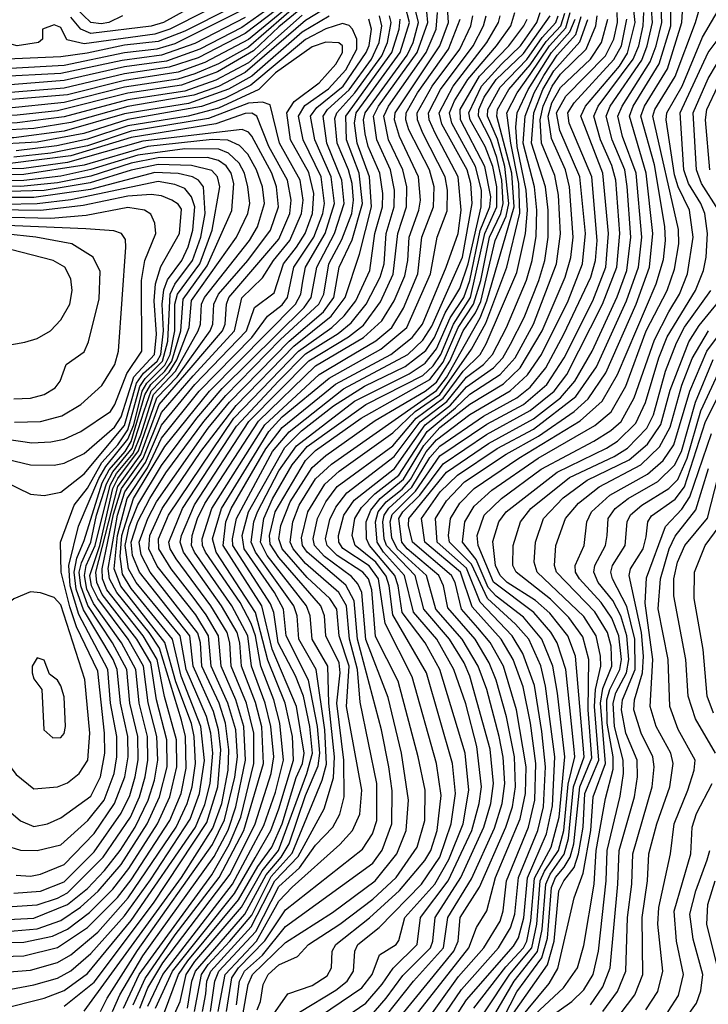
# Model space of a CAD drawing. Extents: x 997028 to 1115134, y 536408 to 618974.
# Tile 199 of 256: x 1041192 to 1043246, y 570746 to 573683. Entities that reach past the tile are written whole.
import ezdxf

# ---------------------------------------------------------------- set-up
doc = ezdxf.new("R2010")
doc.units = 0

msp = doc.modelspace()

# ---------------------------------------------------------------- linework, layer by layer
at = {"layer": '0CON10XD'}
for points in [[(1042781.6, 571338.4), (1042788.6, 571485), (1042760.7, 571695), (1042746, 571756), (1042710.4, 571835), (1042670.5, 571880.5), (1042587.1, 571957.1), (1042539.3, 572059.3), (1042474.3, 572125), (1042470.8, 572145), (1042476.7, 572195), (1042505, 572240.9), (1042548.1, 572285), (1042680.6, 572375), (1042863.3, 572486.7), (1042929.4, 572545), (1042975.3, 572624.7), (1043090.6, 572895), (1043112.2, 572967.8), (1043118.6, 573025), (1043116.1, 573066.1), (1043085, 573250.7), (1043044.7, 573395), (1043055.4, 573425), (1043123.7, 573536.3), (1043166.8, 573675), (1043183.5, 573955)], [(1042416.9, 570653.1), (1042509.7, 570790.3), (1042619.8, 570915), (1042655.8, 570974.2), (1042669, 571015), (1042680.1, 571125), (1042737.1, 571265), (1042754.3, 571335.7), (1042760.8, 571455), (1042749.7, 571559.7), (1042727.1, 571697.1), (1042693, 571793), (1042661.3, 571845), (1042565.8, 571945.8), (1042525, 572047.3), (1042437.1, 572125), (1042432.1, 572195), (1042465, 572248.1), (1042519.1, 572305), (1042643.1, 572386.9), (1042739.1, 572440.9), (1042845.9, 572515), (1042887.2, 572552.8), (1042940.2, 572629.8), (1043030.8, 572835), (1043070.1, 572945), (1043080.8, 573045), (1043060.8, 573225), (1043010.8, 573395), (1043021.8, 573425), (1043098.9, 573551.1), (1043134, 573665), (1043133.4, 573823.4)], [(1042085, 573784.8), (1041875, 573600.9), (1041785, 573551.6), (1041715, 573521.4), (1041663.9, 573506.1), (1041505, 573481.5), (1041325, 573436), (1041151.2, 573418.8), (1040955, 573406.3), (1040848.3, 573418.3), (1040807.6, 573437.6), (1040775, 573488.7), (1040755, 573505.8), (1040675, 573513.8), (1040615, 573528.7), (1040395, 573614.5), (1040325.6, 573635.6), (1040205, 573659.7), (1040060.7, 573700.7)], [(1041955, 573786.1), (1041685, 573649.3), (1041605, 573618.6), (1041505, 573606.8), (1041393.2, 573583.2), (1041315, 573572), (1041155.4, 573565.4), (1041124.2, 573575), (1041083.7, 573613.7), (1041055, 573627.8), (1040945, 573627.6), (1040685, 573653.9), (1040569.3, 573709.3)], [(1042259.7, 570680.3), (1042366.3, 570815), (1042456.7, 570915), (1042468.8, 571005), (1042539.3, 571120.7), (1042607.8, 571272.2), (1042631.1, 571345), (1042639, 571405), (1042634, 571484), (1042622.3, 571545), (1042585.6, 571685), (1042559.7, 571755), (1042512.2, 571835), (1042433.4, 571925), (1042405.8, 572025), (1042318.4, 572105), (1042301.9, 572138.1), (1042297.3, 572185), (1042303.1, 572206.9), (1042373, 572277), (1042445, 572381.9), (1042585, 572476.3), (1042695, 572535.2), (1042764.3, 572595), (1042815.8, 572675), (1042901.1, 572845), (1042939.9, 572945), (1042948.6, 573045), (1042931.6, 573225), (1042865.9, 573395), (1042879.2, 573425), (1042930, 573485), (1042981, 573545), (1043005, 573583.8), (1043027.8, 573675), (1043016, 573785)], [(1042327.6, 570655), (1042532.2, 570915), (1042554.4, 570975.6), (1042585.8, 571025), (1042611.6, 571125), (1042685, 571299.7), (1042700.9, 571375), (1042702.5, 571455), (1042674.3, 571624.3), (1042635.3, 571755.3), (1042595.1, 571825.1), (1042559, 571869), (1042510.2, 571925), (1042490.9, 572005), (1042480.3, 572025), (1042363.7, 572125), (1042351.7, 572175), (1042352.9, 572195), (1042465, 572333.2), (1042590.7, 572419.3), (1042725, 572492.6), (1042805, 572555.1), (1042847.9, 572605), (1042899.5, 572695), (1042973.8, 572856.2), (1043003.2, 572935), (1043014.8, 573035), (1043004.1, 573185.9), (1042996.5, 573235), (1042958.9, 573325), (1042941, 573395), (1042953.5, 573425), (1043047.3, 573562.7), (1043063.8, 573605), (1043079.7, 573675), (1043070.5, 573795)], [(1042391.1, 570675), (1042500.8, 570829.2), (1042576, 570915), (1042625, 570994.3), (1042634.1, 571025), (1042643.9, 571115), (1042709.2, 571275), (1042728.3, 571355), (1042731.7, 571465), (1042715.5, 571585), (1042693.4, 571693.4), (1042663.9, 571775), (1042627.8, 571835), (1042542.1, 571932.1), (1042507.4, 572035), (1042400.1, 572125), (1042390.4, 572195), (1042446.7, 572275), (1042498, 572325), (1042616.3, 572403.7), (1042725, 572461.8), (1042850.5, 572559.5), (1042912.4, 572647.6), (1043001.9, 572845), (1043037.3, 572945), (1043047.2, 573035), (1043030.4, 573225), (1042990.3, 573335), (1042976.5, 573395), (1042988.5, 573425), (1043072.3, 573557.7), (1043090.8, 573605), (1043107.6, 573675), (1043101.2, 573801.2)], [(1042547.1, 570735), (1042641.8, 570858.2), (1042694.6, 570915), (1042704.3, 570935), (1042716.7, 570995), (1042727.6, 571122.4), (1042777.3, 571215), (1042800.7, 571305), (1042818.2, 571485), (1042796, 571674), (1042782.4, 571755), (1042749.8, 571835), (1042695, 571900.9), (1042613.7, 571963.7), (1042589.8, 571989.8), (1042553.6, 572073.6), (1042512.9, 572125), (1042519.5, 572185), (1042548.1, 572231.9), (1042600.4, 572279.6), (1042738.7, 572375), (1042907.6, 572472.4), (1042956.2, 572513.8), (1042999.5, 572590.5), (1043060.9, 572755), (1043122.9, 572875), (1043145, 572939.2), (1043157.6, 573015), (1043157.4, 573057.4), (1043080.6, 573395), (1043086.1, 573415), (1043146.6, 573513.4), (1043207.7, 573675), (1043242.3, 573795)], [(1042075, 573752.5), (1041965, 573662.1), (1041890.1, 573589.9), (1041782.5, 573527.5), (1041675, 573488.1), (1041515, 573463.8), (1041305, 573411.2), (1041185, 573398.2), (1040944.9, 573384.9), (1040673.1, 573415), (1040655.3, 573425.3), (1040628.8, 573475), (1040567, 573515), (1040505, 573544.8), (1040345.1, 573605.1), (1040185, 573641.6), (1040045, 573683.1), (1039925, 573704.1)], [(1041955, 573762.2), (1041655, 573611.5), (1041601.4, 573595), (1041505, 573584.2), (1041325, 573546.8), (1041165, 573537.7), (1041107.5, 573547.5), (1041058.7, 573595), (1041038.6, 573605), (1040917.1, 573607.1), (1040675.1, 573634.9), (1040555, 573689.2)], [(1041856.6, 573765), (1041639.7, 573655), (1041595, 573640.4), (1041385, 573611), (1041333.2, 573623.2), (1041315, 573660), (1041295, 573668.3), (1041260, 573655), (1041260, 573625), (1041248.8, 573615), (1041185, 573604.8), (1041155, 573612.9), (1041129, 573639), (1041100.3, 573649.7), (1041045, 573653.9), (1040945, 573648.7), (1040685.6, 573675.6), (1040585, 573728.6)], [(1041783.3, 573765), (1041620.9, 573675), (1041585, 573663.8), (1041405, 573641.7), (1041375, 573654.9), (1041345, 573690.3)], [(1042507.1, 570615), (1042653.9, 570836.1), (1042719.7, 570915), (1042734.7, 570985.3), (1042744.9, 571115), (1042757, 571143), (1042798.7, 571205), (1042814.6, 571265), (1042827.5, 571402.5), (1042847.9, 571485), (1042845, 571516.5), (1042820.9, 571745), (1042794.9, 571825), (1042776.4, 571856.4), (1042725.5, 571915.5), (1042605, 572005.3), (1042559.3, 572115), (1042556.5, 572145), (1042577.6, 572205), (1042628.8, 572255), (1042747.5, 572342.5), (1042904, 572426), (1042955, 572457.7), (1042985.9, 572485), (1043024.9, 572555), (1043085, 572728.7), (1043127.8, 572812.2), (1043159.5, 572865), (1043183.3, 572925), (1043200.7, 573035), (1043189.9, 573115), (1043155.6, 573185), (1043145, 573220), (1043120.5, 573385), (1043122.2, 573405), (1043167.6, 573485), (1043228.6, 573631.4), (1043302.5, 573757.5)], [(1042035, 573697), (1041875, 573554.8), (1041777.3, 573502.7), (1041685, 573470.3), (1041515, 573444), (1041325, 573393.2), (1041185, 573375.5), (1041045, 573373), (1040955, 573363.8), (1040675, 573376.1), (1040615, 573384.8), (1040595.6, 573395), (1040582.5, 573415), (1040573.8, 573445), (1040559, 573479), (1040525, 573507.6), (1040325, 573586.6), (1040155, 573625.4), (1040035, 573661.4), (1039925, 573680.7), (1039735, 573737.8)], [(1042001.5, 573728.5), (1041875, 573624.5), (1041744.6, 573555.4), (1041665, 573526.9), (1041505, 573501.7), (1041335, 573459.4), (1040965, 573428.2), (1040876.2, 573436.2), (1040834, 573454), (1040786.8, 573516.8), (1040756.4, 573535), (1040645, 573549.1), (1040376.7, 573646.7), (1039952.1, 573742.1)], [(1041991.9, 573738.1), (1041865, 573641.6), (1041725, 573569.4), (1041638.4, 573541.6), (1041505, 573521.9), (1041325, 573479.3), (1040955, 573449.6), (1040895, 573455), (1040857.8, 573467.8), (1040837.9, 573485), (1040804.8, 573534.8), (1040781.3, 573551.3), (1040755, 573559.2), (1040684.6, 573565), (1040622.1, 573582.1), (1040395, 573667.2), (1040225, 573699.1)], [(1041498.8, 573695), (1041458.4, 573675), (1041435, 573670.8), (1041404.4, 573674.4), (1041358.8, 573718.8)], [(1041433.1, 570725), (1041453, 570765), (1041543.6, 570906.4), (1041767.4, 571222.6), (1041803.5, 571296.5), (1041834, 571424), (1041841.6, 571485), (1041836.7, 571565), (1041813.6, 571645), (1041763.9, 571755), (1041755.5, 571845), (1041717.6, 571907.6), (1041602.9, 572052.9), (1041577.2, 572105), (1041581, 572145), (1041617, 572225), (1041732.4, 572395), (1041837.5, 572532.5), (1042010.2, 572709.8), (1042121, 572799), (1042163.1, 572855), (1042205.8, 572984.2), (1042241.8, 573125), (1042236, 573215), (1042198.5, 573315), (1042190.8, 573375), (1042196.2, 573405), (1042239.4, 573465), (1042326.7, 573585), (1042354.8, 573675), (1042341.7, 573725)], [(1041469.3, 570725), (1041490.9, 570775), (1041559.4, 570890.6), (1041772.8, 571187.2), (1041814.6, 571265.4), (1041837.2, 571335), (1041866, 571475), (1041860.6, 571575), (1041837.1, 571655), (1041793.2, 571755), (1041784.8, 571845), (1041748.4, 571908.4), (1041706.3, 571965), (1041644, 572045), (1041607.4, 572105), (1041606.5, 572135), (1041636, 572205), (1041831.3, 572495), (1042023.5, 572695), (1042122.8, 572765), (1042160.1, 572799.9), (1042195.1, 572845), (1042237, 572935), (1042251.6, 573045), (1042274.2, 573125), (1042275.6, 573165), (1042266.3, 573225), (1042231.4, 573305), (1042222.3, 573342.3), (1042218.1, 573385), (1042222.7, 573405), (1042347.7, 573577.7), (1042365.5, 573615), (1042382, 573675), (1042365.1, 573745)], [(1041550.9, 570735), (1041575, 570795.6), (1041619.7, 570870.3), (1041819.9, 571135), (1041894.3, 571285), (1041942.1, 571435), (1041950, 571485), (1041941.7, 571575), (1041924.9, 571644.9), (1041883.3, 571755), (1041872.4, 571845), (1041825.5, 571935), (1041713.9, 572095), (1041705.1, 572115), (1041707.1, 572145), (1041722.5, 572195), (1041745, 572240.4), (1041904.2, 572485.8), (1042075, 572650.7), (1042218, 572735), (1042272.4, 572785), (1042308.9, 572845), (1042340.6, 572919.4), (1042350.3, 572965), (1042353.8, 573035), (1042382.5, 573115), (1042387.3, 573145), (1042381.8, 573215), (1042324.7, 573334.7), (1042310.5, 573385), (1042312.1, 573405), (1042444.8, 573605), (1042471.5, 573675), (1042466.7, 573735)], [(1042115, 573693.5), (1042035, 573645.8), (1041885, 573515.2), (1041815, 573475.9), (1041696.3, 573433.7), (1041558.3, 573411.7), (1041505, 573402), (1041325, 573350.9), (1041175, 573330.7), (1041045, 573330.5), (1040945, 573321.9), (1040622.2, 573332.2), (1040595, 573338.2), (1040566.7, 573356.7), (1040517, 573447), (1040475, 573478.4), (1040315, 573539.4), (1040125, 573581.1), (1040020.8, 573610.8), (1039911.5, 573631.5), (1039735, 573684.2)], [(1042095, 573711.6), (1042045, 573680.7), (1041865, 573525.3), (1041785.7, 573484.3), (1041712.2, 573457.8), (1041515, 573424.2), (1041345, 573376.4), (1041235, 573358.6), (1040955, 573342.8), (1040857.2, 573347.2), (1040675, 573351.4), (1040605, 573361.1), (1040571.5, 573385), (1040538.1, 573458.1), (1040514, 573484), (1040475, 573504.5), (1040335, 573558), (1040034.9, 573634.9), (1039917.1, 573657.1), (1039753, 573707)], [(1041922, 573708), (1041855, 573660), (1041730, 573595), (1041630, 573560), (1041505, 573542.2), (1041325, 573501.4), (1040965, 573472.7), (1040905, 573478.5), (1040875, 573489.8), (1040859, 573505), (1040831, 573551), (1040801.4, 573571.4), (1040665, 573592.8), (1040415, 573685.9)], [(1041865, 573690.1), (1041715, 573612.5), (1041615, 573577), (1041498.4, 573561.6), (1041315, 573522.6), (1041122.6, 573512.6), (1041031.2, 573528.8), (1040955, 573512.5), (1040923.8, 573525), (1040897.3, 573565), (1040861.2, 573585), (1040816.6, 573596.6), (1040658.1, 573618.1), (1040525, 573674.5), (1040433.9, 573703.9)], [(1041135, 570731.7), (1041265, 570765.1), (1041325, 570787.2), (1041395, 570838.2), (1041525, 570996.1), (1041717, 571275), (1041745, 571342.5), (1041760.8, 571405), (1041768.1, 571495), (1041762.3, 571555), (1041749.3, 571605), (1041688.9, 571745), (1041671.3, 571845), (1041540.1, 572005), (1041516.6, 572045), (1041506.7, 572115), (1041518.8, 572171.2), (1041545, 572236.5), (1041615, 572353.9), (1041720.2, 572495), (1041796.5, 572583.5), (1042040.5, 572825), (1042062, 572855), (1042078.1, 572945), (1042131.6, 573045), (1042160.4, 573135), (1042153.3, 573205), (1042108, 573315), (1042096.9, 573395), (1042110.5, 573415), (1042175, 573474.3), (1042241.2, 573565), (1042264.6, 573615), (1042272.1, 573665), (1042265, 573695)], [(1041325, 570740.5), (1041415, 570812.1), (1041591.6, 571048.4), (1041750.9, 571289.1), (1041783.3, 571395), (1041792.2, 571505), (1041785.6, 571565), (1041770.2, 571620.2), (1041710, 571755), (1041699.4, 571845), (1041550, 572035), (1041528.9, 572085), (1041524.9, 572125), (1041545, 572186), (1041580.3, 572255), (1041628.6, 572331.4), (1041741.4, 572485), (1041807.3, 572562.7), (1041970.5, 572729.5), (1042084.2, 572835), (1042099.1, 572865), (1042114.1, 572955), (1042152.9, 573027.1), (1042182.7, 573105), (1042187.9, 573145), (1042183.5, 573195), (1042173.4, 573235), (1042138.8, 573315), (1042131.8, 573388.2), (1042138.3, 573405), (1042191.4, 573465), (1042272.7, 573575), (1042289.3, 573615), (1042299.7, 573675), (1042294.9, 573695)], [(1041502.2, 570735), (1041549, 570835), (1041765, 571132.5), (1041817.3, 571222.7), (1041851.7, 571305), (1041891.1, 571465), (1041890.3, 571555), (1041868.4, 571645), (1041823.3, 571755), (1041819.5, 571825), (1041810.9, 571855), (1041762.3, 571935), (1041659.1, 572075), (1041641.3, 572105), (1041637.1, 572125), (1041677.5, 572225), (1041839.1, 572470.9), (1041964.5, 572605), (1042045, 572686.8), (1042142.4, 572747.6), (1042180.9, 572779.1), (1042225.8, 572835), (1042267.6, 572915), (1042279.3, 572955), (1042285.6, 573045), (1042308.8, 573125), (1042310.4, 573175), (1042297.9, 573235), (1042257.3, 573325), (1042247.5, 573395), (1042262.6, 573425), (1042377.8, 573585), (1042409.9, 573675), (1042406.9, 573706.9)], [(1041530.6, 570745), (1041566.4, 570823.6), (1041656.1, 570953.9), (1041787.4, 571125), (1041860.7, 571265), (1041919.4, 571465), (1041914.2, 571574.2), (1041896.1, 571646.1), (1041853.7, 571755), (1041849.3, 571825), (1041841, 571855), (1041794.4, 571935), (1041680.9, 572095), (1041670.9, 572125), (1041674.9, 572145), (1041713.7, 572236.3), (1041876.2, 572485), (1042055, 572666.1), (1042172.9, 572737.1), (1042217.6, 572772.4), (1042268.2, 572841.8), (1042306.3, 572923.7), (1042319.6, 573045), (1042345.9, 573125), (1042347.2, 573185), (1042334.9, 573234.9), (1042292.3, 573325), (1042278.3, 573395), (1042291.8, 573425), (1042404.7, 573585), (1042434, 573655), (1042438.6, 573705)], [(1041597.5, 570735), (1041648.2, 570845), (1041833.1, 571076.9), (1041895, 571182.9), (1041941.2, 571265), (1041965, 571329.2), (1042009.2, 571475), (1042006.2, 571545), (1041983.8, 571645), (1041932.4, 571772.4), (1041895.8, 571915), (1041778.5, 572095), (1041767.5, 572135), (1041794.6, 572225), (1041935.3, 572455), (1041975, 572498.5), (1042115.6, 572614.4), (1042269.5, 572700.5), (1042347.1, 572765), (1042417.8, 572925), (1042437.1, 573035), (1042466.7, 573113.3), (1042468.6, 573175), (1042461.4, 573215), (1042394.7, 573345), (1042378.8, 573385), (1042378.1, 573405), (1042422.5, 573485), (1042504.9, 573595), (1042537.6, 573665), (1042543.9, 573695)], [(1041621.1, 570715), (1041665.7, 570835), (1041693.6, 570876.4), (1041845, 571058.1), (1041902.6, 571157.4), (1041943.9, 571215), (1041974.7, 571285), (1042017.2, 571422.8), (1042035.3, 571465), (1042040.3, 571495), (1042017.6, 571635), (1041945.8, 571805.8), (1041915, 571935), (1041799.3, 572115), (1041807.5, 572185), (1041823.5, 572225), (1041926.5, 572403.5), (1041975, 572467.1), (1042134, 572596), (1042298.9, 572685), (1042362.5, 572735), (1042393.1, 572775), (1042464.3, 572945), (1042500.1, 573045), (1042509.2, 573115), (1042500, 573215), (1042430.9, 573345), (1042413.4, 573385), (1042411.6, 573405), (1042447, 573475), (1042544.4, 573605), (1042575.9, 573665), (1042583.1, 573695)], [(1041641.6, 570688.4), (1041670.8, 570755), (1041688.6, 570835), (1041715, 570873.9), (1041854.2, 571035.8), (1041915.4, 571144.6), (1041963.8, 571205), (1042048.6, 571435), (1042065.3, 571495), (1042057.3, 571575), (1042038.6, 571665), (1042015, 571726.6), (1041963.4, 571825), (1041950.1, 571915), (1041940.8, 571940.8), (1041828.5, 572115), (1041826.6, 572135), (1041838.7, 572195), (1041946.5, 572395), (1041995.7, 572454.3), (1042157.6, 572582.4), (1042349.6, 572685), (1042395, 572727.2), (1042421.2, 572768.8), (1042512.9, 572975), (1042541.5, 573135), (1042537.5, 573195), (1042526.7, 573235), (1042451.5, 573371.5), (1042443.4, 573405), (1042485.1, 573485), (1042585.3, 573615), (1042620.2, 573675), (1042625.1, 573695)], [(1041692.5, 570735), (1041705.3, 570815), (1041716.7, 570845), (1041863.8, 571015), (1041927.2, 571132.8), (1041972.6, 571185), (1041996.2, 571225), (1042045, 571369.5), (1042082.8, 571457.2), (1042087.5, 571495), (1042080.3, 571575), (1042053.2, 571713.2), (1041986.8, 571845), (1041979.1, 571925), (1041952, 571975), (1041861.4, 572105), (1041856.3, 572145), (1041874.5, 572215), (1041982.9, 572407.1), (1042033.1, 572456.9), (1042128.7, 572531.3), (1042220.4, 572590.4), (1042341.5, 572648.5), (1042403.7, 572696.3), (1042429.8, 572735), (1042461.6, 572808.4), (1042505, 572881.2), (1042529.5, 572955), (1042568.5, 573125), (1042569.3, 573175), (1042551.5, 573245), (1042481.1, 573375), (1042473.7, 573405), (1042488.7, 573441.3), (1042529, 573505), (1042614.2, 573605), (1042656.8, 573665), (1042668.9, 573705)], [(1041737.8, 570725), (1041747.3, 570777.3), (1041751, 570815), (1041762.9, 570845), (1041883, 570977), (1041953.7, 571115), (1042022.6, 571187.4), (1042100.4, 571329.6), (1042127.8, 571422.2), (1042131.3, 571485), (1042114.3, 571645), (1042111.8, 571755), (1042064.8, 571835.2), (1042058.4, 571905), (1042047.7, 571935), (1041930.7, 572085), (1041910.2, 572125), (1041920.3, 572195), (1041946.1, 572253.9), (1042005, 572355.8), (1042049.5, 572410.5), (1042224.4, 572535), (1042395, 572622.3), (1042425, 572650.6), (1042447.9, 572685), (1042486.2, 572775), (1042536.7, 572855), (1042579.3, 573045), (1042615.1, 573125), (1042615, 573184.5), (1042603.1, 573245), (1042580.3, 573305), (1042535.9, 573385), (1042532.2, 573405), (1042569.5, 573485), (1042629.5, 573550.5), (1042685.5, 573605), (1042734.8, 573675), (1042744.7, 573705)], [(1041761.2, 570725), (1041774, 570815), (1041786.6, 570845), (1041896.2, 570963.8), (1041965, 571097.5), (1042026.4, 571153.6), (1042075, 571221.1), (1042126.4, 571275), (1042146.7, 571313.3), (1042160.5, 571365), (1042158.6, 571475), (1042137.9, 571645), (1042147.7, 571735), (1042144.7, 571765), (1042105.3, 571845), (1042101.4, 571905), (1042090.2, 571935), (1041965, 572078.7), (1041939.1, 572119.1), (1041937.7, 572145), (1041954, 572215), (1042045, 572368.1), (1042075, 572398.2), (1042211.1, 572495), (1042415, 572609.7), (1042455, 572662.1), (1042500, 572765), (1042545.7, 572834.3), (1042567.8, 572905), (1042593.3, 573035), (1042627.5, 573105), (1042634.1, 573135), (1042629.9, 573205), (1042615, 573272.5), (1042596.2, 573326.2), (1042560.3, 573395), (1042561.3, 573415), (1042577.5, 573452.5), (1042613.4, 573505), (1042695, 573582.5), (1042773.9, 573695)], [(1041784.7, 570725), (1041804.8, 570835), (1041898.8, 570935), (1041965, 571054.4), (1042005, 571095.5), (1042147, 571223), (1042184.5, 571265), (1042206.3, 571313.7), (1042212.6, 571385), (1042167.4, 571635), (1042174.6, 571755), (1042144.7, 571845), (1042137.7, 571925), (1042117.2, 571957.2), (1042049.3, 572019.3), (1041975.6, 572105), (1041965.6, 572135), (1041971.6, 572175), (1041998.9, 572245), (1042065, 572347.7), (1042105, 572383.7), (1042252.2, 572487.8), (1042401.8, 572575), (1042435, 572602.2), (1042475.1, 572665), (1042514.8, 572755), (1042551.6, 572808.4), (1042567.2, 572842.8), (1042610.1, 573025), (1042643.1, 573096.9), (1042650.8, 573135), (1042639.5, 573245), (1042617.3, 573327.3), (1042587.5, 573395), (1042588.4, 573415), (1042625, 573482.2), (1042705, 573564.8), (1042750.2, 573629.8), (1042790.9, 573675), (1042798.6, 573695)], [(1041809, 570725), (1041825.2, 570825), (1041844.8, 570855), (1041923.9, 570936.1), (1041985, 571027.9), (1042215, 571208.9), (1042244.9, 571255), (1042257.4, 571295), (1042257.3, 571405), (1042207.7, 571647.7), (1042200.1, 571745), (1042175.8, 571835), (1042167, 571935), (1042143.9, 571975), (1042045, 572061.4), (1042008, 572105), (1041999.1, 572125), (1042006.6, 572185), (1042026.3, 572235), (1042075, 572313.9), (1042122.1, 572357.9), (1042435, 572577.6), (1042465, 572616.3), (1042565.8, 572794.2), (1042585.8, 572844.2), (1042667.1, 573125), (1042659.6, 573225), (1042615.5, 573395), (1042617.4, 573415), (1042651.5, 573475), (1042715, 573548.9), (1042762.2, 573617.8), (1042805.8, 573665), (1042817.8, 573702.2)], [(1041839.4, 570745), (1041847.6, 570815), (1041862.8, 570845), (1041916.8, 570893.2), (1041985, 570978), (1042245, 571167.3), (1042273.7, 571206.3), (1042301.7, 571285), (1042303.2, 571383.2), (1042293.1, 571455), (1042271.6, 571565), (1042200.2, 571835), (1042189.9, 571949.9), (1042165, 571996.6), (1042049.5, 572095), (1042035.9, 572115), (1042032.6, 572137.4), (1042051.5, 572215), (1042102.3, 572297.7), (1042145, 572337), (1042305, 572450.9), (1042372.1, 572515), (1042445, 572565.2), (1042539.3, 572700.7), (1042582.3, 572777.7), (1042644.8, 572945.2), (1042683.9, 573106.1), (1042681, 573195), (1042656.5, 573315), (1042645.5, 573405), (1042676.2, 573465), (1042715, 573520.1), (1042772.7, 573605), (1042821.2, 573658.8), (1042834.3, 573705)], [(1041900.4, 570729.6), (1041910.6, 570755), (1041918.4, 570805), (1041933.2, 570835), (1041965, 570864.1), (1042020.7, 570889.3), (1042053.5, 570925), (1042147.2, 570985), (1042245, 571059.8), (1042314.6, 571125), (1042377.6, 571215), (1042400.6, 571295), (1042401.3, 571385), (1042381.1, 571485), (1042320.7, 571710.7), (1042253.9, 571843.9), (1042242.3, 571982.3), (1042232.1, 572015), (1042215.2, 572035.2), (1042139.4, 572085), (1042109.1, 572115), (1042104.2, 572135), (1042117.1, 572192.9), (1042135, 572229.1), (1042167.8, 572272.2), (1042309.6, 572380.4), (1042386.6, 572483.4), (1042465.8, 572544.2), (1042525, 572616.5), (1042575.7, 572655), (1042602.8, 572685), (1042643.8, 572765), (1042703.7, 572906.3), (1042721, 572965), (1042732.7, 573037.3), (1042734.2, 573115), (1042727.2, 573185), (1042694.1, 573315), (1042699.3, 573395), (1042726.2, 573465), (1042755, 573517.1), (1042795, 573577.5), (1042850.6, 573639.4), (1042866.9, 573693.1)], [(1042026.6, 570723.4), (1042135, 570788.2), (1042168.7, 570815), (1042187.9, 570845), (1042191.8, 570905), (1042201.1, 570925), (1042264.3, 570975.7), (1042390.5, 571105), (1042445.1, 571184.9), (1042478.7, 571285), (1042492, 571375), (1042482.6, 571465), (1042405.1, 571735), (1042305, 571908.1), (1042294, 571995), (1042285, 572023.7), (1042254.5, 572065), (1042192.4, 572115), (1042183.9, 572145), (1042192.1, 572195), (1042211.4, 572228.6), (1042251.1, 572268.9), (1042323, 572325), (1042407.3, 572455), (1042492.3, 572525), (1042535, 572566.3), (1042625, 572625), (1042669.9, 572675), (1042724.7, 572775.3), (1042792.8, 572955), (1042805.1, 573044.9), (1042799.5, 573159.5), (1042788.5, 573218.5), (1042748.9, 573315), (1042744.6, 573385), (1042753.1, 573425), (1042780.2, 573485), (1042805, 573520.9), (1042881.9, 573595), (1042910.7, 573665), (1042914, 573695)], [(1042067.3, 570642.7), (1042225, 570749.6), (1042273.1, 570806.9), (1042305.8, 570854.2), (1042377.3, 570925), (1042387.9, 571005), (1042470.5, 571115), (1042540.4, 571265), (1042562.8, 571345), (1042569.6, 571395), (1042555.5, 571515), (1042522.4, 571642.4), (1042486.9, 571745), (1042436.3, 571835), (1042366.5, 571916.5), (1042339.6, 572025), (1042277.6, 572095), (1042258.4, 572125), (1042253.3, 572185), (1042261.6, 572215), (1042285.1, 572245), (1042332.8, 572282.8), (1042358.2, 572311.8), (1042405, 572393.8), (1042435, 572430.3), (1042535, 572505.5), (1042655, 572576.5), (1042706.5, 572623.5), (1042748.4, 572685), (1042827.5, 572845), (1042871.1, 572955), (1042879.6, 573045), (1042862.9, 573215), (1042803.1, 573353.1), (1042793.6, 573405), (1042820.6, 573455), (1042938.9, 573575), (1042964, 573625), (1042975.2, 573675), (1042974.4, 573705)], [(1042671.1, 571395), (1042667.9, 571485), (1042643.9, 571603.9), (1042613.4, 571713.4), (1042592.3, 571765), (1042550.2, 571835), (1042469.2, 571929.2), (1042455.9, 571995), (1042442.3, 572025), (1042347.5, 572105), (1042332, 572125), (1042322.6, 572195), (1042334.5, 572215), (1042385.2, 572264.8), (1042455, 572358.6), (1042584.3, 572445.7), (1042715, 572517.1), (1042785.9, 572575), (1042823.8, 572625), (1042930.7, 572835), (1042973.4, 572945), (1042982, 573045), (1042969.8, 573205), (1042958.3, 573248.3), (1042924, 573325), (1042904.3, 573395), (1042917.1, 573425), (1043021.9, 573565), (1043038.2, 573605), (1043051.9, 573665), (1043053.4, 573705)], [(1041008.9, 570831.1), (1041225, 570848.5), (1041305, 570870.6), (1041345, 570894.2), (1041425, 570962), (1041516, 571064), (1041658.7, 571275), (1041691.9, 571345), (1041706.5, 571395), (1041716.9, 571465), (1041712.9, 571545), (1041704.4, 571584.4), (1041658.3, 571708.3), (1041625.7, 571825.7), (1041493.6, 571993.6), (1041474.6, 572045), (1041483.9, 572145), (1041513.3, 572255), (1041573.2, 572346.8), (1041615, 572435.5), (1041727.2, 572575), (1041884.7, 572735.3), (1041931.5, 572798.5), (1041975, 572832.3), (1041991.5, 572855), (1042010.1, 572945), (1042069.6, 573035), (1042096.3, 573105), (1042101.6, 573135), (1042091.1, 573215), (1042037.6, 573325), (1042023.7, 573395), (1042043.1, 573426.9), (1042112.9, 573477.1), (1042165, 573533.3), (1042197.5, 573595), (1042197.3, 573625), (1042185.2, 573655), (1042175, 573666.1), (1042155, 573671.7), (1042105, 573655.8), (1042045, 573624.6), (1041881.7, 573488.3), (1041805, 573449.2), (1041735, 573424.1), (1041515, 573385.3), (1041383.8, 573343.8), (1041245, 573317.7), (1040955, 573302)], [(1041145, 570788), (1041235, 570804.2), (1041305, 570824.2), (1041345, 570846.3), (1041405, 570897.8), (1041505, 571010.3), (1041582.8, 571117.2), (1041701.1, 571298.9), (1041728.5, 571375), (1041743.2, 571473.2), (1041732.8, 571575), (1041673.6, 571725), (1041648.2, 571835), (1041525, 571986.9), (1041499, 572029), (1041491.7, 572081.7), (1041496.9, 572145), (1041531.9, 572255), (1041625, 572410.4), (1041758.2, 572575), (1042014.6, 572835), (1042031.1, 572865), (1042036.7, 572903.3), (1042045.1, 572945), (1042103.1, 573045), (1042131.5, 573135), (1042121.2, 573215), (1042072.7, 573325), (1042059.8, 573395), (1042078.3, 573421.7), (1042157.5, 573485), (1042226, 573585), (1042235, 573606.1), (1042241.1, 573655), (1042233.9, 573685)], [(1041385, 570726.3), (1041674.5, 571125), (1041768.6, 571271.4), (1041795.1, 571345), (1041814, 571445), (1041816.6, 571505), (1041806.4, 571585), (1041787.2, 571645), (1041736, 571755), (1041731.9, 571825), (1041723.4, 571853.4), (1041581.7, 572035), (1041555, 572087.1), (1041548.4, 572125), (1041574.1, 572195), (1041600.5, 572245), (1041754.4, 572465), (1041817.8, 572542.2), (1041995.6, 572724.4), (1042098, 572812), (1042128.9, 572855), (1042145.4, 572944.6), (1042183.7, 573026.3), (1042214.4, 573135), (1042204.9, 573225), (1042166.7, 573325), (1042165.1, 573395), (1042302.3, 573585), (1042324.1, 573655), (1042326.6, 573685)], [(1041575, 570740.8), (1041619.7, 570835), (1041826.8, 571105), (1041920.1, 571279.9), (1041955, 571379.6), (1041979, 571475), (1041968.4, 571585), (1041950.4, 571655), (1041911.2, 571755), (1041895.3, 571845), (1041882.7, 571882.7), (1041849.6, 571945), (1041746.9, 572095), (1041737.3, 572115), (1041736.5, 572135), (1041765.5, 572225), (1041923, 572475), (1042085.1, 572625), (1042166.5, 572673.5), (1042254.3, 572725.7), (1042302.6, 572765), (1042336.9, 572823.1), (1042379.6, 572925), (1042391.9, 573035), (1042426.2, 573125), (1042428.1, 573185), (1042414.9, 573235), (1042353.3, 573355), (1042343.7, 573385), (1042344.4, 573405), (1042378.2, 573465), (1042471.6, 573595), (1042506.1, 573685)], [(1041713.8, 570725), (1041734.5, 570835), (1041754.6, 570865.4), (1041819.3, 570935), (1041885, 571012.5), (1041942.5, 571127.5), (1042005, 571197.1), (1042094.8, 571415.2), (1042107.3, 571462.7), (1042102.8, 571565), (1042076.6, 571745), (1042025.3, 571835), (1042019.5, 571905), (1042010.4, 571935), (1041895.6, 572095), (1041883.1, 572125), (1041891.1, 572185), (1041901.2, 572215), (1041965, 572337.6), (1042017.9, 572412.1), (1042191.3, 572545), (1042353.5, 572626.5), (1042401.6, 572658.4), (1042435, 572701), (1042476.2, 572793.8), (1042516.7, 572855), (1042535.1, 572905), (1042565.6, 573054.4), (1042594.5, 573125), (1042597.1, 573155), (1042579.2, 573245), (1042507, 573385), (1042505.7, 573415), (1042563.8, 573515), (1042651.4, 573605), (1042695.3, 573665), (1042705.6, 573685)], [(1041857.4, 570715), (1041873.3, 570805), (1041886.7, 570835), (1041985, 570930.4), (1042125, 571020.1), (1042252.2, 571115), (1042317.4, 571195), (1042345.1, 571265), (1042352.3, 571355), (1042330.7, 571495), (1042291.1, 571661.1), (1042225, 571834.2), (1042212.5, 571975), (1042201, 572001), (1042182.2, 572022.2), (1042101.7, 572081.7), (1042071.8, 572115), (1042067.5, 572135), (1042080.1, 572195), (1042105.5, 572245), (1042139.6, 572290.4), (1042305, 572412.6), (1042374.8, 572495), (1042455.4, 572554.6), (1042515, 572634.5), (1042565.1, 572685), (1042583.9, 572716.1), (1042675, 572928.9), (1042700.5, 573045), (1042706.7, 573115), (1042703.1, 573175), (1042675.7, 573305), (1042672.2, 573362.2), (1042675.5, 573405), (1042708.3, 573475), (1042778.3, 573585), (1042833.3, 573646.7), (1042849.2, 573685)], [(1041948.2, 570715), (1041992.5, 570777.5), (1042065, 570802.2), (1042109, 570831), (1042122, 570855), (1042124.4, 570905), (1042135.6, 570925), (1042235.6, 571004.4), (1042325, 571085.8), (1042400.7, 571175), (1042418.3, 571205), (1042437.8, 571265), (1042449.6, 571369.6), (1042435.8, 571465), (1042363.2, 571723.2), (1042282.4, 571882.4), (1042262.5, 572015), (1042235, 572054), (1042156.3, 572106.3), (1042143.7, 572125), (1042143.5, 572145), (1042159.2, 572205), (1042190.1, 572249.9), (1042310, 572345), (1042401.6, 572475), (1042476.7, 572533.3), (1042525, 572587.7), (1042605.7, 572645), (1042632.9, 572675), (1042656.2, 572715), (1042696.6, 572795), (1042740.3, 572905), (1042758.1, 572965), (1042768, 573035), (1042768.4, 573115), (1042760.8, 573185), (1042718.2, 573315), (1042725.4, 573405), (1042752.4, 573475), (1042785, 573530.4), (1042863.2, 573616.8), (1042886.4, 573683.6)], [(1042058.5, 570691.5), (1042212.8, 570795), (1042243.5, 570835), (1042265.8, 570894.2), (1042314.7, 570925), (1042323.3, 570936.7), (1042340.7, 571005), (1042430.7, 571105), (1042472.2, 571177.8), (1042514.4, 571285), (1042532, 571385), (1042520.9, 571495), (1042445.1, 571745), (1042401.6, 571825), (1042333.1, 571915), (1042320.9, 571995), (1042310.6, 572025), (1042235.4, 572115), (1042226.2, 572135), (1042225.9, 572185), (1042239.4, 572220.6), (1042267.7, 572255), (1042337.4, 572312.6), (1042397.3, 572412.7), (1042445, 572466.5), (1042535, 572536.1), (1042635, 572597.4), (1042685, 572644.9), (1042750.2, 572755), (1042819.4, 572915), (1042835.9, 572974.1), (1042842.6, 573035), (1042831.7, 573185), (1042819.8, 573235), (1042778.6, 573328.6), (1042768.1, 573395), (1042779.2, 573435), (1042805, 573481.1), (1042894.3, 573565), (1042927.7, 573615), (1042945.9, 573685)], [(1042235, 570705.9), (1042285, 570764.3), (1042335, 570832.2), (1042417.2, 570915), (1042424.7, 570935), (1042431.6, 571005), (1042507.7, 571125), (1042576.4, 571275), (1042597.5, 571345), (1042605.6, 571405), (1042595, 571507.1), (1042534.7, 571725), (1042517.4, 571765), (1042474.2, 571835), (1042397.1, 571925), (1042371.8, 572025), (1042286.7, 572115), (1042279.2, 572135), (1042275.4, 572185), (1042279.5, 572205), (1042293.3, 572226.7), (1042361.3, 572288.7), (1042415, 572376.9), (1042445, 572411.6), (1042575, 572500.4), (1042675, 572555.1), (1042715, 572587.5), (1042760.9, 572645), (1042814.9, 572745), (1042895.6, 572915), (1042909.4, 572965), (1042914.9, 573025.1), (1042898.7, 573215), (1042831.2, 573375), (1042827.1, 573405), (1042845.5, 573435), (1042964.6, 573564.6), (1042986.9, 573605), (1043002.8, 573685)], [(1041045, 570886.3), (1041205, 570890.7), (1041305, 570915.5), (1041395.1, 570975), (1041483.7, 571065), (1041525, 571117.7), (1041639.7, 571295), (1041673.5, 571375), (1041688.8, 571451.2), (1041686.9, 571545), (1041675, 571593.6), (1041608.9, 571808.9), (1041579, 571855), (1041481.7, 571975), (1041459.9, 572015), (1041456.6, 572046.6), (1041483.7, 572205), (1041505.7, 572275), (1041567.2, 572362.8), (1041615, 572474.2), (1041715, 572595.1), (1041868.7, 572755), (1041892.2, 572825), (1041951.6, 572868.4), (1041979.1, 572955), (1042017.5, 573005), (1042044.1, 573045), (1042065.4, 573105), (1042069.3, 573165), (1042055, 573227.9), (1042000.4, 573325), (1041989.1, 573405), (1042011, 573439), (1042085.7, 573495), (1042135, 573550.2), (1042155.5, 573585.5), (1042154.8, 573604.8), (1042144.3, 573614.3), (1042105, 573616), (1042065, 573602.6), (1041955, 573524.4), (1041905.1, 573474.9), (1041785, 573419.4), (1041695, 573395), (1041515, 573366.6), (1041395, 573326.5), (1041303.3, 573306.7), (1041182, 573292)], [(1042551.5, 570618.5), (1042666.8, 570815), (1042736.1, 570903.9), (1042750.7, 570969.3), (1042761.1, 571105), (1042773.8, 571135), (1042816.1, 571193.9), (1042828.8, 571241.2), (1042844.2, 571395), (1042875.9, 571485), (1042849.9, 571785), (1042826.8, 571845), (1042772.8, 571912.8), (1042731, 571951), (1042646.5, 572005), (1042624.9, 572025), (1042611.3, 572055), (1042603.1, 572126.9), (1042620.9, 572185), (1042642.9, 572215), (1042795, 572333.9), (1042942.1, 572405), (1042975, 572426.5), (1043030.1, 572479.9), (1043058.8, 572541.2), (1043098.6, 572675), (1043123.2, 572736.8), (1043207.8, 572875), (1043231, 572935), (1043239.4, 572975), (1043243.4, 573045), (1043235.5, 573105), (1043223.8, 573135), (1043186.6, 573195), (1043172.8, 573235), (1043162.4, 573405), (1043245.1, 573585), (1043275, 573625.2)], [(1043276.4, 573115), (1043225.5, 573195), (1043210.4, 573235), (1043200.5, 573405), (1043245, 573507.6), (1043270, 573550)], [(1043250.2, 573235), (1043237.6, 573385), (1043241.6, 573415), (1043274.7, 573485)], [(1040965, 570925.3), (1041205, 570931.8), (1041289.9, 570950.1), (1041335, 570970.5), (1041400.3, 571019.7), (1041469.9, 571090.1), (1041518.2, 571151.8), (1041603.4, 571285), (1041639.9, 571365), (1041661, 571455), (1041660.3, 571535), (1041624.2, 571664.2), (1041602.3, 571775), (1041560.4, 571845), (1041452.7, 571982.7), (1041439.4, 572015), (1041438.8, 572045), (1041472.1, 572207.9), (1041495.9, 572285), (1041560.3, 572375), (1041615, 572511.1), (1041709.3, 572620.7), (1041833.1, 572755), (1041855, 572853.3), (1041916.3, 572913.7), (1041949, 572965), (1041998.2, 573025), (1042032.5, 573105), (1042037.5, 573145), (1042028.9, 573205), (1041966.8, 573315), (1041939.2, 573429.2), (1041916.9, 573436.9), (1041875, 573434.1), (1041755, 573388.7), (1041525, 573350.3), (1041395, 573307.1), (1041285, 573285.3), (1041175, 573273)], [(1041153.6, 570963.6), (1041245, 570971), (1041315, 570996.7), (1041373.5, 571036.5), (1041426.3, 571083.7), (1041495, 571163.4), (1041572.8, 571285), (1041609.8, 571365), (1041631.8, 571455), (1041631.5, 571535), (1041600.1, 571655), (1041583.6, 571765), (1041541.7, 571835), (1041438.9, 571968.9), (1041422.2, 572005), (1041419.6, 572035), (1041485, 572290.4), (1041553.7, 572386.3), (1041608.1, 572535), (1041703.9, 572646.1), (1041797.2, 572755), (1041805.3, 572775), (1041809, 572835), (1041816.4, 572855), (1041965, 573029), (1041997.6, 573105), (1042002.1, 573145), (1041991.3, 573205), (1041935.8, 573305), (1041899.9, 573395), (1041885, 573404.4), (1041865, 573403.5), (1041777.5, 573372.5), (1041525, 573331.7), (1041345, 573277.1), (1041164.2, 573254.2)], [(1041138.5, 570998.5), (1041235, 571003.1), (1041335, 571044.2), (1041395, 571092.2), (1041445, 571145), (1041492.5, 571205), (1041537.2, 571275), (1041575.7, 571355), (1041594.5, 571415), (1041604.5, 571475), (1041601.8, 571545), (1041575.2, 571645.2), (1041561.9, 571755), (1041515.7, 571835), (1041425, 571956.3), (1041406.6, 571995), (1041401.7, 572025), (1041431.2, 572115), (1041470.1, 572285), (1041485, 572315.1), (1041547.2, 572397.2), (1041601.5, 572555), (1041661.9, 572618.1), (1041760.8, 572755), (1041768.3, 572775), (1041771.7, 572835), (1041784.9, 572865), (1041872.4, 572965), (1041940.8, 573055), (1041964.7, 573125), (1041958.3, 573185), (1041944.1, 573225), (1041885, 573335.6), (1041875, 573347.9), (1041855.8, 573355.8), (1041559.6, 573320.4), (1041335, 573256.9), (1041205, 573238.9), (1041045, 573237.5)], [(1041155, 571037), (1041245, 571042.7), (1041305, 571062.6), (1041335, 571079.2), (1041441.6, 571185), (1041522.4, 571305), (1041549.4, 571365), (1041567, 571425), (1041574.9, 571475), (1041573.2, 571545), (1041548.3, 571645), (1041538.5, 571745), (1041496.1, 571825), (1041412.3, 571942.3), (1041392.8, 571985), (1041385.4, 572025), (1041390.8, 572055), (1041417.4, 572115), (1041461.8, 572295), (1041480.7, 572329.3), (1041530.9, 572389.1), (1041554.2, 572445), (1041591.8, 572565), (1041657.3, 572635), (1041724.4, 572755), (1041731.2, 572775), (1041734.2, 572835), (1041743.2, 572855), (1041877.8, 573025), (1041901.3, 573065), (1041922.9, 573135), (1041916.2, 573185), (1041898.8, 573235), (1041872.3, 573282.3), (1041848.2, 573308.2), (1041813.4, 573323.4), (1041766.2, 573326.2), (1041575, 573304.7), (1041385, 573249.5), (1041205, 573221), (1041045, 573220.1)], [(1041175, 571078.1), (1041255, 571084.3), (1041325, 571111.4), (1041415, 571200.8), (1041495, 571316.1), (1041520.6, 571369.4), (1041537.3, 571425), (1041545.4, 571475.4), (1041544.6, 571545), (1041521, 571645), (1041511.5, 571745), (1041469.5, 571825), (1041395.9, 571935.9), (1041374.3, 571994.3), (1041370.2, 572035), (1041376.7, 572063.3), (1041404.9, 572125), (1041421.8, 572205), (1041450.9, 572299.1), (1041470.2, 572335), (1041527.7, 572405), (1041563.6, 572516.4), (1041584.2, 572575.8), (1041638.5, 572631.5), (1041661.3, 572668.7), (1041697.5, 572765), (1041705, 572845.7), (1041838.8, 573035), (1041872.7, 573105), (1041878.3, 573135), (1041873, 573185), (1041862.5, 573225), (1041846.8, 573255), (1041815.1, 573285.1), (1041786.6, 573296.6), (1041685, 573297.7), (1041545, 573279.5), (1041405, 573235.9), (1041315, 573216.8), (1041205, 573203.4), (1041085, 573202.2)], [(1041245, 571204.8), (1041315, 571222.5), (1041395.5, 571294.5), (1041444.1, 571355), (1041474.4, 571435), (1041482.3, 571485), (1041481.8, 571545), (1041463.4, 571645), (1041455.1, 571745), (1041368.8, 571908.8), (1041343.4, 571995), (1041338.8, 572055), (1041367.4, 572172.6), (1041428.9, 572315), (1041449.1, 572350.9), (1041515, 572432), (1041533.2, 572475), (1041557.8, 572575), (1041571.2, 572598.8), (1041595, 572622.5), (1041625, 572653.1), (1041640.7, 572685), (1041654.8, 572755), (1041655.4, 572835), (1041663.4, 572865), (1041729.2, 572955), (1041766.4, 573055), (1041789.4, 573185), (1041782.4, 573215), (1041765, 573233), (1041705, 573248.7), (1041605, 573251), (1041525, 573234.5), (1041403.1, 573196.9), (1041265, 573173.5), (1040811, 573161)], [(1041225, 571128.9), (1041255, 571134.5), (1041325, 571163.7), (1041415, 571256.3), (1041475.3, 571345), (1041506, 571425), (1041515.5, 571484.5), (1041514.9, 571545.1), (1041492.6, 571645), (1041483.5, 571745), (1041471.6, 571775), (1041382.7, 571922.7), (1041361.3, 571985), (1041354.6, 572035.4), (1041362.7, 572077.3), (1041385, 572129.6), (1041438.4, 572301.6), (1041459.1, 572340.9), (1041507.1, 572395), (1041525, 572424.8), (1041565.7, 572564.3), (1041583.5, 572595), (1041625.4, 572634.6), (1041645.9, 572665), (1041672.5, 572755), (1041680, 572850), (1041751.3, 572948.7), (1041825.5, 573114.5), (1041831.2, 573195), (1041822.9, 573225), (1041807.7, 573247.7), (1041785, 573263.1), (1041752, 573272), (1041605, 573271), (1041525, 573255.2), (1041405, 573216.8), (1041305, 573197), (1041195.5, 573185.5), (1041045, 573186.4)], [(1041235, 571277), (1041275, 571284.8), (1041315, 571302.5), (1041405, 571366.7), (1041433.8, 571425), (1041446.4, 571495), (1041445.6, 571555), (1041425, 571740.4), (1041362.1, 571872.1), (1041342.1, 571932.1), (1041315.9, 572035), (1041314.4, 572125), (1041354.9, 572235.1), (1041395, 572285.7), (1041437.4, 572362.6), (1041485.4, 572415), (1041515, 572460.2), (1041550.8, 572589.2), (1041566.6, 572613.4), (1041618.5, 572665), (1041633.9, 572723.9), (1041641.5, 572865), (1041655.4, 572894.6), (1041708, 572965), (1041732.9, 573035), (1041745.5, 573105), (1041740.4, 573185), (1041725.6, 573205), (1041707.3, 573215), (1041665, 573224.8), (1041595, 573227.5), (1041403.2, 573176.8), (1041235, 573152.4), (1041035, 573153.3)], [(1041265, 572264), (1041315, 572273.7), (1041385, 572328.4), (1041505, 572472.9), (1041540.8, 572599.2), (1041561.3, 572628.7), (1041602.4, 572665), (1041613.3, 572685), (1041621.2, 572755), (1041617.4, 572835), (1041622.3, 572877.7), (1041633.1, 572906.9), (1041676.4, 572965), (1041695, 573006.1), (1041708.7, 573055), (1041714.7, 573125), (1041705, 573155.2), (1041685, 573179.7), (1041655, 573192.1), (1041605, 573200.1), (1041344.5, 573145.5), (1041245, 573134.2), (1041147.7, 573132.3)], [(1041295, 572354.1), (1041325, 572360.9), (1041385, 572389), (1041475, 572468.1), (1041495, 572498.5), (1041532.4, 572617.6), (1041594.8, 572685), (1041600.9, 572745), (1041593.3, 572845), (1041597.3, 572895), (1041613.4, 572946.6), (1041668.9, 573045), (1041675, 573117.7), (1041665, 573133), (1041646.5, 573145), (1041615, 573158), (1041585, 573162), (1041515, 573157), (1041381.4, 573128.6), (1041256, 573114), (1040987.6, 573117.6)], [(1041229, 572421), (1041285, 572424.2), (1041325, 572432.3), (1041375, 572454.8), (1041463.5, 572515), (1041476.5, 572535), (1041512.2, 572627.8), (1041557.1, 572695), (1041555.4, 572905), (1041565.4, 572965), (1041598.4, 573045), (1041595, 573076), (1041583.5, 573103.5), (1041564.4, 573115), (1041515, 573123.5), (1041390.6, 573099.4), (1041285, 573090.7), (1040975, 573098.1)], [(1041176.8, 572483.2), (1041255, 572484.8), (1041318.4, 572501.6), (1041374.7, 572535), (1041437.6, 572592.4), (1041475.9, 572655), (1041487.6, 572695), (1041508.9, 573005), (1041507.9, 573027.9), (1041496.4, 573045), (1041473, 573053), (1041389.3, 573059.3), (1040965, 573077.5)], [(1041175, 572552), (1041225, 572554), (1041265.6, 572565), (1041298.1, 572585), (1041313.3, 572605), (1041331.4, 572655), (1041385, 572692.9), (1041397.6, 572722.4), (1041429.5, 572850.5), (1041432, 572932), (1041411.2, 572975), (1041348.2, 573015), (1041240.8, 573035), (1041055, 573054.1)], [(1041135, 572708.8), (1041208.2, 572721.8), (1041245, 572732), (1041284.6, 572755), (1041315, 572787.5), (1041342.4, 572835), (1041348.6, 572875), (1041345, 572910), (1041327.3, 572945), (1041291.9, 572965), (1041071.8, 573021.8)], [(1042862.3, 571395), (1042898.5, 571481.5), (1042887.3, 571625), (1042889.6, 571775), (1042872, 571842), (1042830.3, 571900.3), (1042774.8, 571954.8), (1042672.8, 572035), (1042662.8, 572055), (1042663.8, 572115), (1042685.5, 572185), (1042717, 572225), (1042832.3, 572317.7), (1042965, 572379.9), (1043005.1, 572404.9), (1043062.6, 572465), (1043082.5, 572505), (1043118.4, 572635), (1043150.9, 572719.1), (1043175, 572766.1), (1043253.7, 572875)], [(1043188, 572722), (1043218.8, 572771.2), (1043304.4, 572875)], [(1042675, 570692.5), (1042771.4, 570808.6), (1042797.1, 570852.9), (1042846.2, 571063.8), (1042872.7, 571137.3), (1042895.5, 571264.5), (1042902, 571365), (1042939.2, 571465), (1042924.4, 571645), (1042931.7, 571688.3), (1042958, 571755), (1042955.8, 571815), (1042944.9, 571855), (1042907, 571917), (1042793.5, 572035), (1042787.2, 572055), (1042791.2, 572115), (1042820.2, 572195), (1042859.1, 572240.9), (1042920.4, 572289.6), (1043044.6, 572355.4), (1043100.7, 572409.3), (1043132, 572468), (1043167, 572593), (1043197.3, 572672.7), (1043246.3, 572755)], [(1042715, 570703.3), (1042813.9, 570795), (1042855.5, 570855), (1042875, 570921.4), (1042905.2, 571104.8), (1042911.3, 571205), (1042939.4, 571360.6), (1042961.9, 571448.1), (1042962.2, 571485), (1042944.6, 571585), (1042943.6, 571655), (1042951.8, 571685), (1042981.6, 571745), (1042986.6, 571775), (1042978.9, 571845), (1042957.7, 571897.7), (1042926.1, 571945), (1042861.9, 572015), (1042850.3, 572035), (1042848.6, 572055), (1042875.9, 572115), (1042883.5, 572185), (1042897.7, 572215), (1042952.1, 572265), (1043065, 572327.8), (1043111.3, 572368.7), (1043142.9, 572415), (1043190.8, 572575), (1043241.5, 572695), (1043294.5, 572765.5)], [(1042665, 570719.9), (1042765.9, 570864.1), (1042786.7, 570935), (1042800.6, 571085), (1042814.7, 571115), (1042845.5, 571154.5), (1042858.5, 571195), (1042873.1, 571275), (1042877.2, 571375), (1042919.1, 571475), (1042906.2, 571635), (1042909.9, 571685), (1042925.8, 571755), (1042924.8, 571784.8), (1042911.4, 571845), (1042875, 571903.4), (1042735.2, 572035), (1042726.1, 572065), (1042730.6, 572125), (1042754.8, 572195), (1042813.2, 572256.8), (1042885, 572309.8), (1043009.8, 572370.2), (1043065, 572417.1), (1043103.9, 572476.1), (1043132.2, 572577.8), (1043188, 572722)], [(1042725.7, 570674.3), (1042839.3, 570755), (1042875, 570789.3), (1042902, 570835), (1042918.3, 570905), (1042940.8, 571115), (1042943.8, 571205), (1042983.3, 571366.7), (1042993.3, 571435), (1042992.4, 571475), (1042966.6, 571575), (1042962.1, 571645), (1042970.5, 571675), (1043002, 571735), (1043009.2, 571775), (1043003.3, 571845), (1042984.9, 571905.1), (1042961.2, 571951.2), (1042917.9, 572005), (1042904.6, 572035), (1042907, 572055), (1042939.1, 572115), (1042944.5, 572144.5), (1042947.6, 572195), (1042968, 572225), (1043007, 572255), (1043095, 572305.6), (1043145, 572354.6), (1043165.6, 572395), (1043207.6, 572542.4), (1043260.7, 572669.3)], [(1042894.8, 570745.2), (1042931.5, 570798.5), (1042952.9, 570855), (1042976.5, 571105), (1042980.3, 571205), (1043025.8, 571365), (1043034.9, 571425), (1043033.7, 571475), (1043000.2, 571555), (1042986.5, 571625), (1042989.8, 571655), (1043027.8, 571745), (1043026.6, 571835), (1043002.5, 571932.5), (1042960, 572015), (1042955.4, 572035), (1042960.5, 572055), (1042997.9, 572115), (1043004.3, 572185), (1043013.6, 572206.4), (1043047.2, 572235), (1043128.6, 572285), (1043155, 572311.4), (1043183.1, 572375), (1043223.8, 572516.2), (1043295, 572670.3)], [(1042931.7, 570725), (1042975.4, 570785), (1042999.5, 570845), (1043004.7, 571005.3), (1043018.2, 571105), (1043020.9, 571195), (1043078.4, 571395), (1043084.6, 571455), (1043080.9, 571485), (1043045.4, 571555.4), (1043024.2, 571625), (1043025.5, 571655), (1043049.9, 571735), (1043052.3, 571785), (1043046.2, 571855), (1043009.6, 572025), (1043013.9, 572045), (1043051.7, 572105), (1043061, 572141), (1043065.8, 572185), (1043076.2, 572203.8), (1043146.8, 572253.2), (1043175, 572289.7), (1043237.5, 572485), (1043327.2, 572662.8)], [(1041045, 572448.4), (1041229, 572421)], [(1042982.9, 570717.1), (1043027, 570775), (1043050.8, 570835), (1043048.5, 571005), (1043064.7, 571115), (1043068.4, 571195), (1043091.9, 571285), (1043130.9, 571395), (1043141.3, 571465), (1043133.7, 571495), (1043090.1, 571575), (1043072.5, 571635), (1043080.1, 571775), (1043057.2, 571942.8), (1043061.4, 572018.6), (1043118.2, 572171.8), (1043167.2, 572222.8), (1043190.3, 572259.7), (1043255, 572448.6)], [(1041045, 572398.4), (1041225, 572355.5), (1041295, 572354.1)], [(1043060, 570730), (1043095.5, 570785), (1043110.5, 570845), (1043095.4, 570985), (1043098.6, 571035), (1043132.8, 571195), (1043144.1, 571285), (1043184.8, 571384.8), (1043203.5, 571445), (1043206.2, 571475), (1043155.6, 571565.6), (1043131.4, 571635), (1043125.7, 571775), (1043096.1, 571926.1), (1043102.9, 572015), (1043129.5, 572105), (1043147.2, 572142.8), (1043208.8, 572221.2), (1043246.8, 572345)], [(1041107.5, 572325), (1041225, 572267.6), (1041265, 572264)], [(1043267.2, 571495), (1043207.8, 571597.8), (1043185.7, 571665), (1043178.6, 571775), (1043143.5, 571965), (1043142.8, 572015), (1043153.7, 572065), (1043175.4, 572115), (1043243.4, 572196.6), (1043275, 572321)], [(1043260.9, 571615), (1043242.9, 571665), (1043230.6, 571805), (1043203.4, 571956.6), (1043204.8, 572035), (1043236.7, 572115), (1043303.3, 572205)], [(1041235, 571389.2), (1041305, 571394.8), (1041335, 571407.1), (1041370, 571435), (1041395.5, 571475), (1041402.1, 571555), (1041387.1, 571715), (1041315, 571937.6), (1041295, 571960.2), (1041255, 571973.7), (1041225, 571976.4), (1041175, 571955.3), (1041126.2, 571915), (1041053.3, 571825), (1041021.1, 571775), (1041018.5, 571755), (1041079.6, 571645), (1041114.1, 571544.1), (1041141.9, 571485), (1041181.6, 571431.6), (1041235, 571389.2)], [(1041291.1, 571541.1), (1041315, 571541.9), (1041325, 571554.3), (1041329.5, 571575), (1041325, 571663.8), (1041315, 571696.2), (1041305, 571713.3), (1041281.2, 571731.2), (1041265, 571772.5), (1041245, 571780), (1041230, 571755), (1041230, 571735), (1041235, 571717.5), (1041258.8, 571685), (1041264.2, 571565), (1041291.1, 571541.1)], [(1041064.5, 571405), (1041195, 571293.2), (1041235, 571277)], [(1043002.3, 569915), (1042969.5, 570009.5), (1042935.5, 570085), (1042915.5, 570185), (1042885, 570220.3), (1042796, 570285), (1042769.3, 570335), (1042764.9, 570365), (1042779.3, 570405), (1042805, 570449.8), (1042880.7, 570545), (1042917.7, 570575), (1043068.8, 570671.2), (1043125.9, 570725), (1043157.3, 570772.7), (1043171.9, 570835), (1043150.6, 570935), (1043144.1, 571024.1), (1043194, 571195), (1043197.9, 571275), (1043210.7, 571315), (1043257.5, 571405)], [(1042288.3, 570661.7), (1042487.1, 570905), (1042499.8, 570935), (1042506, 571005), (1042564, 571096), (1042642.5, 571275), (1042662, 571335), (1042671.1, 571395)], [(1042575, 570589.8), (1042675, 570783.7), (1042749.1, 570885), (1042766.5, 570943.5), (1042778.4, 571095), (1042790.5, 571125), (1042815.7, 571155), (1042833.9, 571185), (1042844.8, 571225.2), (1042862.3, 571395)], [(1042444.1, 570635), (1042525, 570759.6), (1042665, 570919.5), (1042679.5, 570945), (1042695.7, 571004.3), (1042706.2, 571123.8), (1042763.3, 571255), (1042781.6, 571338.4)], [(1041150.4, 571220.4), (1041195, 571206), (1041245, 571204.8)], [(1043179.1, 570705), (1043210.3, 570749.7), (1043223.6, 570786.4), (1043229.3, 570835), (1043200.9, 570940.9), (1043190.8, 571015), (1043208.9, 571085), (1043242.7, 571177.3), (1043250.1, 571205)], [(1041181.5, 571131.5), (1041225, 571128.9)], [(1043281.3, 570825), (1043241.2, 570985), (1043244.5, 571044.5), (1043266.7, 571115)]]:
    msp.add_lwpolyline(points, dxfattribs=at)

doc.saveas('drawing.dxf')
